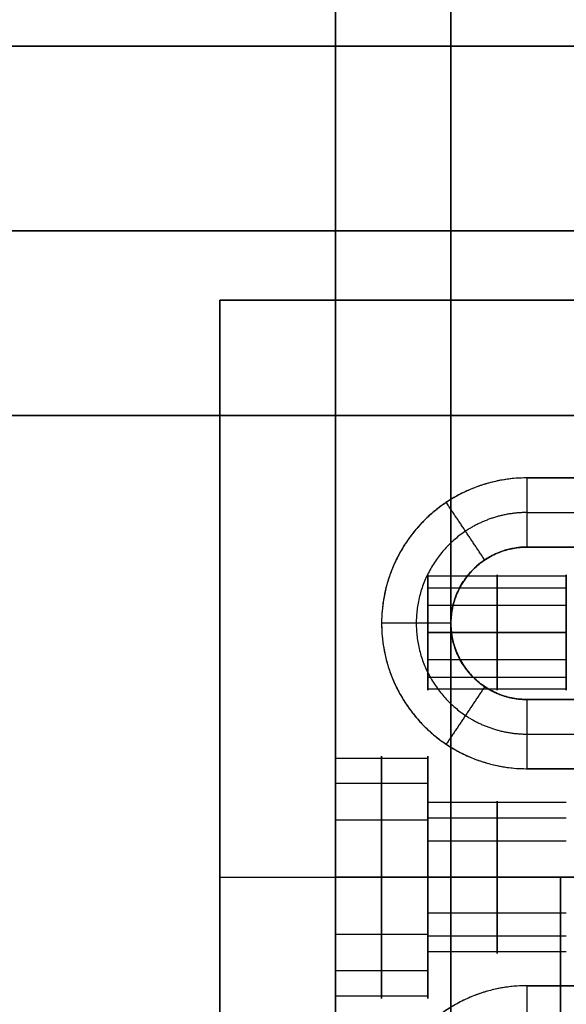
# Model space of a CAD drawing. Header units: millimetres. Extents: x -448 to 1378, y -985 to 990.
# Tile 41 of 117: x 886 to 910, y -631 to -588. Entities that reach past the tile are written whole.
import ezdxf

# ---------------------------------------------------------------- set-up
doc = ezdxf.new("R2010")
doc.units = ezdxf.units.MM
doc.header["$MEASUREMENT"] = 0
for name, color, linetype in [('IGES level 12', 8, 'Continuous'), ('IGES level 14', 8, 'Continuous'), ('IGES level 21', 8, 'Continuous'), ('IGES level 23', 8, 'Continuous'), ('IGES level 4', 8, 'Continuous'), ('IGES level 49', 255, 'Continuous')]:
    doc.layers.add(name, color=color, linetype=linetype)

msp = doc.modelspace()

# ---------------------------------------------------------------- linework, layer by layer
at = {"layer": 'IGES level 12'}
for points, weights, knots in [([(910, -614.393, 8.107), (910, -611.893, 8.107), (910, -611.893, 10.607), (910, -611.893, 13.107), (910, -614.393, 13.107), (910, -616.893, 13.107), (910, -616.893, 10.607), (910, -616.893, 8.107), (910, -614.393, 8.107)], [1, 0.707106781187, 1, 0.707106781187, 1, 0.707106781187, 1, 0.707106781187, 1], [0, 0, 0, 1.570796, 1.570796, 3.141593, 3.141593, 4.712389, 4.712389, 6.283185, 6.283185, 6.283185]), ([(910, -614.393, 13.107), (910, -611.893, 13.107), (910, -611.893, 10.607), (910, -611.893, 8.107), (910, -614.393, 8.107)], [1, 0.707106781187, 1, 0.707106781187, 1], [-3.141593, -3.141593, -3.141593, -1.570796, -1.570796, 0, 0, 0]), ([(910, -614.393, 8.107), (910, -616.893, 8.107), (910, -616.893, 10.607), (910, -616.893, 13.107), (910, -614.393, 13.107)], [1, 0.707106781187, 1, 0.707106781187, 1], [-4.141593, -4.141593, -4.141593, -2.570796, -2.570796, -1, -1, -1])]:
    msp.add_rational_spline(points, weights, degree=2, knots=knots, dxfattribs=at)
at = {"layer": 'IGES level 14'}
for points in [[(909.75, -625, -192.75), (909.75, -625, -187.75), (909.75, -625, -182.75)], [(909.75, -625, -182.75), (915, -625, -182.75), (920.25, -625, -182.75)], [(920.25, -625, -192.75), (915, -625, -192.75), (909.75, -625, -192.75)], [(909.75, -625, -187.75), (911.25, -625, -187.75), (912.75, -625, -187.75)], [(909.75, -625, -192.75), (909.75, -635, -192.75), (909.75, -645, -192.75)], [(909.75, -645, -182.75), (909.75, -635, -182.75), (909.75, -625, -182.75)], [(909.75, -625, -182.75), (909.75, -625, -187.75), (909.75, -625, -192.75)], [(909.75, -625, -187.75), (909.75, -635, -187.75), (909.75, -645, -187.75)]]:
    msp.add_open_spline(points, degree=2, dxfattribs=at)
at = {"layer": 'IGES level 21'}
msp.add_open_spline([(910, -605, -419.7), (910, -605, -394.7), (910, -605, -369.7), (905, -605, -369.7), (900, -605, -369.7), (900, -605, -399.7), (900, -605, -429.7), (915, -605, -429.7), (930, -605, -429.7), (930, -605, -424.7), (930, -605, -419.7), (920, -605, -419.7), (910, -605, -419.7)], degree=2, knots=[0, 0, 0, 1, 1, 2, 2, 3, 3, 4, 4, 5, 5, 6, 6, 6], dxfattribs=at)
for points in [[(930, -605, -429.7), (915, -605, -429.7), (900, -605, -429.7)], [(900, -605, -429.7), (900, -625, -429.7), (900, -645, -429.7)], [(900, -645, -429.7), (900, -625, -429.7), (900, -605, -429.7)], [(900, -605, -429.7), (900, -605, -399.7), (900, -605, -369.7)], [(900, -605, -369.7), (900, -625, -369.7), (900, -645, -369.7)], [(900, -645, -399.7), (900, -625, -399.7), (900, -605, -399.7)], [(900, -645, -369.7), (900, -625, -369.7), (900, -605, -369.7)], [(900, -605, -369.7), (905, -605, -369.7), (910, -605, -369.7)], [(900, -605, -399.7), (905, -605, -399.7), (910, -605, -399.7)], [(905, -645, -369.7), (905, -625, -369.7), (905, -605, -369.7)], [(904, -621.7, -382.2), (904, -620.725, -382.2), (904, -619.75, -382.2)], [(904, -619.851, -383.224), (902, -619.851, -383.224), (900, -619.851, -383.224)], [(904, -620.942, -378.869), (902, -620.942, -378.869), (900, -620.942, -378.869)], [(910, -621.763, -382.844), (907, -621.763, -382.844), (904, -621.763, -382.844)], [(904, -622.525, -386.83), (902, -622.525, -386.83), (900, -622.525, -386.83)], [(910, -622.449, -380.107), (907, -622.449, -380.107), (904, -622.449, -380.107)], [(910, -623.444, -385.11), (907, -623.444, -385.11), (904, -623.444, -385.11)], [(904, -625, -387.45), (902, -625, -387.45), (900, -625, -387.45)], [(900, -625, -376.95), (902, -625, -376.95), (904, -625, -376.95)], [(900, -625, -429.7), (905.85, -625, -429.7), (911.7, -625, -429.7)], [(900, -625, -369.7), (900, -625, -373.325), (900, -625, -376.95)], [(900, -625, -387.45), (900, -625, -408.575), (900, -625, -429.7)], [(910, -625, -369.7), (905, -625, -369.7), (900, -625, -369.7)], [(900, -625, -387.45), (902, -625, -387.45), (904, -625, -387.45)], [(904, -625, -376.95), (902, -625, -376.95), (900, -625, -376.95)], [(910, -625, -385.5), (907, -625, -385.5), (904, -625, -385.5)], [(904, -625, -378.9), (907, -625, -378.9), (910, -625, -378.9)], [(904, -625, -376.95), (904, -625, -377.925), (904, -625, -378.9)], [(904, -625, -385.5), (904, -625, -386.475), (904, -625, -387.45)], [(904, -625, -385.5), (907, -625, -385.5), (910, -625, -385.5)], [(910, -625, -378.9), (907, -625, -378.9), (904, -625, -378.9)], [(910, -626.556, -385.11), (907, -626.556, -385.11), (904, -626.556, -385.11)], [(904, -627.475, -386.83), (902, -627.475, -386.83), (900, -627.475, -386.83)], [(910, -627.551, -380.107), (907, -627.551, -380.107), (904, -627.551, -380.107)], [(910, -628.237, -382.844), (907, -628.237, -382.844), (904, -628.237, -382.844)], [(904, -630.25, -382.2), (904, -629.275, -382.2), (904, -628.3, -382.2)], [(904, -629.058, -378.869), (902, -629.058, -378.869), (900, -629.058, -378.869)], [(904, -630.149, -383.224), (902, -630.149, -383.224), (900, -630.149, -383.224)]]:
    msp.add_open_spline(points, degree=2, dxfattribs=at)
for points, weights, knots in [([(900, -625, -387.45), (900, -630.25, -387.45), (900, -630.25, -382.2), (900, -630.25, -376.95), (900, -625, -376.95), (900, -619.75, -376.95), (900, -619.75, -382.2), (900, -619.75, -387.45), (900, -625, -387.45)], [1, 0.707106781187, 1, 0.707106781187, 1, 0.707106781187, 1, 0.707106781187, 1], [0, 0, 0, 1.570796, 1.570796, 3.141593, 3.141593, 4.712389, 4.712389, 6.283185, 6.283185, 6.283185]), ([(900, -625, -376.95), (900, -619.75, -376.95), (900, -619.75, -382.2), (900, -619.75, -387.45), (900, -625, -387.45)], [1, 0.707106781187, 1, 0.707106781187, 1], [-3.141593, -3.141593, -3.141593, -1.570796, -1.570796, 0, 0, 0]), ([(902, -625, -376.95), (902, -622.517, -376.95), (902, -620.942, -378.869), (902, -619.366, -380.789), (902, -619.851, -383.224), (902, -620.335, -385.66), (902, -622.525, -386.83), (902, -623.685, -387.45), (902, -625, -387.45)], [1, 0.903989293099, 1, 0.903989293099, 1, 0.903989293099, 1, 0.94674670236, 0.952568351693], [0, 0, 0, 0.883573, 0.883573, 1.767146, 1.767146, 2.650719, 2.650719, 3.140801, 3.140801, 3.140801]), ([(904, -625, -387.45), (904, -619.75, -387.45), (904, -619.75, -382.2), (904, -619.75, -376.95), (904, -625, -376.95)], [1, 0.707106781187, 1, 0.707106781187, 1], [-7.283185, -7.283185, -7.283185, -5.712389, -5.712389, -4.141593, -4.141593, -4.141593]), ([(904, -625, -376.95), (904, -630.25, -376.95), (904, -630.25, -382.2), (904, -630.25, -387.45), (904, -625, -387.45), (904, -619.75, -387.45), (904, -619.75, -382.2), (904, -619.75, -376.95), (904, -625, -376.95)], [1, 0.707106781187, 1, 0.707106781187, 1, 0.707106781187, 1, 0.707106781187, 1], [0, 0, 0, 1.570796, 1.570796, 3.141593, 3.141593, 4.712389, 4.712389, 6.283185, 6.283185, 6.283185]), ([(904, -625, -385.5), (904, -628.3, -385.5), (904, -628.3, -382.2), (904, -628.3, -378.9), (904, -625, -378.9), (904, -621.7, -378.9), (904, -621.7, -382.2), (904, -621.7, -385.5), (904, -625, -385.5)], [1, 0.707106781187, 1, 0.707106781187, 1, 0.707106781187, 1, 0.707106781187, 1], [0, 0, 0, 1.570796, 1.570796, 3.141593, 3.141593, 4.712389, 4.712389, 6.283185, 6.283185, 6.283185]), ([(904, -625, -378.9), (904, -621.7, -378.9), (904, -621.7, -382.2), (904, -621.7, -385.5), (904, -625, -385.5)], [1, 0.707106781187, 1, 0.707106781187, 1], [-3.141593, -3.141593, -3.141593, -1.570796, -1.570796, 0, 0, 0]), ([(907, -625, -378.9), (907, -623.439, -378.9), (907, -622.449, -380.107), (907, -621.459, -381.313), (907, -621.763, -382.844), (907, -622.068, -384.375), (907, -623.444, -385.11), (907, -624.173, -385.5), (907, -625, -385.5)], [1, 0.903989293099, 1, 0.903989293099, 1, 0.903989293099, 1, 0.94674670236, 0.952568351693], [0, 0, 0, 0.883573, 0.883573, 1.767146, 1.767146, 2.650719, 2.650719, 3.140801, 3.140801, 3.140801]), ([(900, -625, -387.45), (900, -630.25, -387.45), (900, -630.25, -382.2), (900, -630.25, -376.95), (900, -625, -376.95)], [1, 0.707106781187, 1, 0.707106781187, 1], [-4.141593, -4.141593, -4.141593, -2.570796, -2.570796, -1, -1, -1]), ([(902, -625, -387.45), (902, -626.315, -387.45), (902, -627.475, -386.83), (902, -629.665, -385.66), (902, -630.149, -383.224), (902, -630.634, -380.789), (902, -629.058, -378.869), (902, -627.483, -376.95), (902, -625, -376.95)], [0.952568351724, 0.946746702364, 1, 0.903989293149, 1, 0.903989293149, 1, 0.903989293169, 0.99999999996], [3.142384, 3.142384, 3.142384, 3.632467, 3.632467, 4.516039, 4.516039, 5.399612, 5.399612, 6.283185, 6.283185, 6.283185]), ([(904, -625, -385.5), (904, -628.3, -385.5), (904, -628.3, -382.2), (904, -628.3, -378.9), (904, -625, -378.9)], [1, 0.707106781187, 1, 0.707106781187, 1], [-4.141593, -4.141593, -4.141593, -2.570796, -2.570796, -1, -1, -1]), ([(904, -625, -376.95), (904, -630.25, -376.95), (904, -630.25, -382.2), (904, -630.25, -387.45), (904, -625, -387.45)], [1, 0.707106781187, 1, 0.707106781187, 1], [-8.283185, -8.283185, -8.283185, -6.712389, -6.712389, -5.141593, -5.141593, -5.141593]), ([(907, -625, -385.5), (907, -625.827, -385.5), (907, -626.556, -385.11), (907, -627.932, -384.375), (907, -628.237, -382.844), (907, -628.541, -381.313), (907, -627.551, -380.107), (907, -626.561, -378.9), (907, -625, -378.9)], [0.952568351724, 0.946746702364, 1, 0.903989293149, 1, 0.903989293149, 1, 0.903989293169, 0.99999999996], [3.142384, 3.142384, 3.142384, 3.632467, 3.632467, 4.516039, 4.516039, 5.399612, 5.399612, 6.283185, 6.283185, 6.283185])]:
    msp.add_rational_spline(points, weights, degree=2, knots=knots, dxfattribs=at)
at = {"layer": 'IGES level 23'}
for points in [[(895, -600, -429.7), (895, -600, -434.7), (895, -600, -439.7)], [(895, -600, -439.7), (915, -600, -439.7), (935, -600, -439.7)], [(935, -600, -429.7), (915, -600, -429.7), (895, -600, -429.7)], [(895, -600, -434.7), (915, -600, -434.7), (935, -600, -434.7)], [(895, -650, -439.7), (895, -625, -439.7), (895, -600, -439.7)], [(895, -600, -439.7), (895, -600, -434.7), (895, -600, -429.7)], [(895, -600, -429.7), (895, -625, -429.7), (895, -650, -429.7)], [(895, -650, -434.7), (895, -625, -434.7), (895, -600, -434.7)], [(935, -600, -429.7), (915, -600, -429.7), (895, -600, -429.7)], [(895, -600, -429.7), (895, -625, -429.7), (895, -650, -429.7)], [(935, -600, -439.7), (915, -600, -439.7), (895, -600, -439.7)], [(895, -600, -439.7), (895, -625, -439.7), (895, -650, -439.7)], [(908.3, -610.7, -432.7), (908.3, -609.2, -431.2), (908.3, -607.7, -429.7)], [(908.3, -610.7, -432.7), (908.3, -609.2, -431.2), (908.3, -607.7, -429.7)], [(908.3, -607.7, -429.7), (915, -607.7, -429.7), (921.7, -607.7, -429.7)], [(906.467, -611.256, -432.7), (905.633, -610.009, -431.2), (904.8, -608.762, -429.7)], [(908.3, -609.2, -431.2), (915, -609.2, -431.2), (921.7, -609.2, -431.2)], [(908.3, -610.7, -439.7), (908.3, -610.7, -436.2), (908.3, -610.7, -432.7)], [(921.7, -610.7, -432.7), (915, -610.7, -432.7), (908.3, -610.7, -432.7)], [(908.3, -610.7, -439.7), (908.3, -610.7, -436.2), (908.3, -610.7, -432.7)], [(908.3, -610.7, -432.7), (915, -610.7, -432.7), (921.7, -610.7, -432.7)], [(921.7, -610.7, -439.7), (915, -610.7, -439.7), (908.3, -610.7, -439.7)], [(908.3, -610.7, -436.2), (915, -610.7, -436.2), (921.7, -610.7, -436.2)], [(906.467, -611.256, -439.7), (906.467, -611.256, -436.2), (906.467, -611.256, -432.7)], [(905, -614, -432.7), (903.5, -614, -431.2), (902, -614, -429.7)], [(905, -614, -439.7), (905, -614, -436.2), (905, -614, -432.7)], [(906.467, -616.744, -432.7), (905.633, -617.991, -431.2), (904.8, -619.238, -429.7)], [(906.467, -616.744, -439.7), (906.467, -616.744, -436.2), (906.467, -616.744, -432.7)], [(908.3, -617.3, -432.7), (908.3, -617.3, -436.2), (908.3, -617.3, -439.7)], [(908.3, -620.3, -429.7), (908.3, -618.8, -431.2), (908.3, -617.3, -432.7)], [(908.3, -617.3, -432.7), (908.3, -617.3, -436.2), (908.3, -617.3, -439.7)], [(908.3, -617.3, -439.7), (915, -617.3, -439.7), (921.7, -617.3, -439.7)], [(921.7, -617.3, -432.7), (915, -617.3, -432.7), (908.3, -617.3, -432.7)], [(908.3, -617.3, -436.2), (915, -617.3, -436.2), (921.7, -617.3, -436.2)], [(908.3, -620.3, -429.7), (908.3, -618.8, -431.2), (908.3, -617.3, -432.7)], [(908.3, -617.3, -432.7), (915, -617.3, -432.7), (921.7, -617.3, -432.7)], [(908.3, -618.8, -431.2), (915, -618.8, -431.2), (921.7, -618.8, -431.2)], [(921.7, -620.3, -429.7), (915, -620.3, -429.7), (908.3, -620.3, -429.7)], [(895, -625, -439.7), (895, -625, -434.7), (895, -625, -429.7)], [(895, -625, -429.7), (903.75, -625, -429.7), (912.5, -625, -429.7)], [(895, -625, -439.7), (903.75, -625, -439.7), (912.5, -625, -439.7)], [(908.3, -632.7, -432.7), (908.3, -631.2, -431.2), (908.3, -629.7, -429.7)], [(908.3, -632.7, -432.7), (908.3, -631.2, -431.2), (908.3, -629.7, -429.7)], [(908.3, -629.7, -429.7), (915, -629.7, -429.7), (921.7, -629.7, -429.7)]]:
    msp.add_open_spline(points, degree=2, dxfattribs=at)
for points, weights, knots in [([(908.3, -607.7, -429.7), (915, -607.7, -429.7), (921.7, -607.7, -429.7), (928, -607.7, -429.7), (928, -614, -429.7), (928, -620.3, -429.7), (921.7, -620.3, -429.7), (915, -620.3, -429.7), (908.3, -620.3, -429.7), (902, -620.3, -429.7), (902, -614, -429.7), (902, -607.7, -429.7), (908.3, -607.7, -429.7)], [1, 1, 1, 0.707106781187, 1, 0.707106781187, 1, 1, 1, 0.707106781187, 1, 0.707106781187, 1], [0, 0, 0, 1, 1, 2.570796, 2.570796, 4.141593, 4.141593, 5.141593, 5.141593, 6.712389, 6.712389, 8.283185, 8.283185, 8.283185]), ([(908.3, -607.7, -429.7), (902, -607.7, -429.7), (902, -614, -429.7), (902, -620.3, -429.7), (908.3, -620.3, -429.7)], [1, 0.707106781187, 1, 0.707106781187, 1], [-8.283185, -8.283185, -8.283185, -6.712389, -6.712389, -5.141593, -5.141593, -5.141593]), ([(908.3, -609.2, -431.2), (906.844, -609.2, -431.2), (905.633, -610.009, -431.2), (903.5, -611.434, -431.2), (903.5, -614, -431.2), (903.5, -616.566, -431.2), (905.633, -617.991, -431.2), (906.844, -618.8, -431.2), (908.3, -618.8, -431.2)], [0.943231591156, 0.929381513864, 1, 0.881921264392, 1, 0.881921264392, 1, 0.929381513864, 0.943231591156], [1.572698, 1.572698, 1.572698, 2.159845, 2.159845, 3.141593, 3.141593, 4.12334, 4.12334, 4.710487, 4.710487, 4.710487]), ([(908.3, -617.3, -439.7), (905, -617.3, -439.7), (905, -614, -439.7), (905, -610.7, -439.7), (908.3, -610.7, -439.7), (915, -610.7, -439.7), (921.7, -610.7, -439.7), (925, -610.7, -439.7), (925, -614, -439.7), (925, -617.3, -439.7), (921.7, -617.3, -439.7), (915, -617.3, -439.7), (908.3, -617.3, -439.7)], [1, 0.707106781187, 1, 0.707106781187, 1, 1, 1, 0.707106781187, 1, 0.707106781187, 1, 1, 1], [0, 0, 0, 1.570796, 1.570796, 3.141593, 3.141593, 4.141593, 4.141593, 5.712389, 5.712389, 7.283185, 7.283185, 8.283185, 8.283185, 8.283185]), ([(908.3, -610.7, -432.7), (905, -610.7, -432.7), (905, -614, -432.7), (905, -617.3, -432.7), (908.3, -617.3, -432.7)], [1, 0.707106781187, 1, 0.707106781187, 1], [-8.283185, -8.283185, -8.283185, -6.712389, -6.712389, -5.141593, -5.141593, -5.141593]), ([(908.3, -617.3, -439.7), (905, -617.3, -439.7), (905, -614, -439.7), (905, -610.7, -439.7), (908.3, -610.7, -439.7)], [1, 0.707106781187, 1, 0.707106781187, 1], [-4.141593, -4.141593, -4.141593, -2.570796, -2.570796, -1, -1, -1]), ([(908.3, -610.7, -436.2), (907.299, -610.7, -436.2), (906.467, -611.256, -436.2), (905, -612.236, -436.2), (905, -614, -436.2), (905, -615.764, -436.2), (906.467, -616.744, -436.2), (907.299, -617.3, -436.2), (908.3, -617.3, -436.2)], [0.943231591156, 0.929381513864, 1, 0.881921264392, 1, 0.881921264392, 1, 0.929381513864, 0.943231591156], [1.572698, 1.572698, 1.572698, 2.159845, 2.159845, 3.141593, 3.141593, 4.12334, 4.12334, 4.710487, 4.710487, 4.710487]), ([(908.3, -617.3, -432.7), (905, -617.3, -432.7), (905, -614, -432.7), (905, -610.7, -432.7), (908.3, -610.7, -432.7)], [1, 0.707106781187, 1, 0.707106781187, 1], [-4.141593, -4.141593, -4.141593, -2.570796, -2.570796, -1, -1, -1]), ([(908.3, -642.3, -429.7), (902, -642.3, -429.7), (902, -636, -429.7), (902, -629.7, -429.7), (908.3, -629.7, -429.7), (915, -629.7, -429.7), (921.7, -629.7, -429.7), (928, -629.7, -429.7), (928, -636, -429.7), (928, -642.3, -429.7), (921.7, -642.3, -429.7), (915, -642.3, -429.7), (908.3, -642.3, -429.7)], [1, 0.707106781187, 1, 0.707106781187, 1, 1, 1, 0.707106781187, 1, 0.707106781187, 1, 1, 1], [0, 0, 0, 1.570796, 1.570796, 3.141593, 3.141593, 4.141593, 4.141593, 5.712389, 5.712389, 7.283185, 7.283185, 8.283185, 8.283185, 8.283185]), ([(908.3, -629.7, -429.7), (902, -629.7, -429.7), (902, -636, -429.7), (902, -642.3, -429.7), (908.3, -642.3, -429.7)], [1, 0.707106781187, 1, 0.707106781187, 1], [-8.283185, -8.283185, -8.283185, -6.712389, -6.712389, -5.141593, -5.141593, -5.141593])]:
    msp.add_rational_spline(points, weights, degree=2, knots=knots, dxfattribs=at)
at = {"layer": 'IGES level 4'}
for points in [[(900, -985, 20), (900, 0, 20), (900, 985, 20)], [(900, 985, -20), (900, 0, -20), (900, -985, -20)], [(900, -985, 20), (900, 0, 20), (900, 985, 20)], [(900, 985, -20), (900, 0, -20), (900, -985, -20)], [(905, 985, 20), (905, 0, 20), (905, -985, 20)], [(905, -985, -20), (905, 0, -20), (905, 985, -20)], [(900, -619.75), (900, -425), (900, -230.25)], [(904, -611.941, 11.094), (907, -611.941, 11.094), (910, -611.941, 11.094)], [(904, -611.941, -10.119), (907, -611.941, -10.119), (910, -611.941, -10.119)], [(904, -612.461, 9.021), (907, -612.461, 9.021), (910, -612.461, 9.021)], [(904, -612.461, -12.193), (907, -612.461, -12.193), (910, -612.461, -12.193)], [(904, -613.215, 12.811), (907, -613.215, 12.811), (910, -613.215, 12.811)], [(904, -613.215, -8.402), (907, -613.215, -8.402), (910, -613.215, -8.402)], [(904, -614.393, -8.107), (907, -614.393, -8.107), (910, -614.393, -8.107)], [(910, -614.393, -13.107), (907, -614.393, -13.107), (904, -614.393, -13.107)], [(904, -614.393, 13.107), (907, -614.393, 13.107), (910, -614.393, 13.107)], [(910, -614.393, 8.107), (907, -614.393, 8.107), (904, -614.393, 8.107)], [(910, -614.393, 13.107), (907, -614.393, 13.107), (904, -614.393, 13.107)], [(904, -614.393, 8.107), (907, -614.393, 8.107), (910, -614.393, 8.107)], [(910, -614.393, -8.107), (907, -614.393, -8.107), (904, -614.393, -8.107)], [(904, -614.393, -13.107), (907, -614.393, -13.107), (910, -614.393, -13.107)], [(904, -615.572, -8.402), (907, -615.572, -8.402), (910, -615.572, -8.402)], [(904, -615.572, 12.811), (907, -615.572, 12.811), (910, -615.572, 12.811)], [(904, -616.326, -12.193), (907, -616.326, -12.193), (910, -616.326, -12.193)], [(904, -616.326, 9.021), (907, -616.326, 9.021), (910, -616.326, 9.021)], [(904, -616.845, -10.119), (907, -616.845, -10.119), (910, -616.845, -10.119)], [(904, -616.845, 11.094), (907, -616.845, 11.094), (910, -616.845, 11.094)], [(904, -621.7), (904, -620.725), (904, -619.75)], [(904, -619.851, -1.024), (902, -619.851, -1.024), (900, -619.851, -1.024)], [(904, -620.942, 3.331), (902, -620.942, 3.331), (900, -620.942, 3.331)], [(910, -621.763, -0.644), (907, -621.763, -0.644), (904, -621.763, -0.644)], [(904, -622.525, -4.63), (902, -622.525, -4.63), (900, -622.525, -4.63)], [(910, -622.449, 2.093), (907, -622.449, 2.093), (904, -622.449, 2.093)], [(910, -623.444, -2.91), (907, -623.444, -2.91), (904, -623.444, -2.91)], [(904, -625, -5.25), (902, -625, -5.25), (900, -625, -5.25)], [(900, -625, 5.25), (902, -625, 5.25), (904, -625, 5.25)], [(900, -625, -5.25), (902, -625, -5.25), (904, -625, -5.25)], [(904, -625, 5.25), (902, -625, 5.25), (900, -625, 5.25)], [(910, -625, -3.3), (907, -625, -3.3), (904, -625, -3.3)], [(904, -625, 3.3), (907, -625, 3.3), (910, -625, 3.3)], [(904, -625, -3.3), (907, -625, -3.3), (910, -625, -3.3)], [(910, -625, 3.3), (907, -625, 3.3), (904, -625, 3.3)], [(904, -625, 5.25), (904, -625, 4.275), (904, -625, 3.3)], [(904, -625, -3.3), (904, -625, -4.275), (904, -625, -5.25)], [(910, -626.556, -2.91), (907, -626.556, -2.91), (904, -626.556, -2.91)], [(904, -627.475, -4.63), (902, -627.475, -4.63), (900, -627.475, -4.63)], [(910, -627.551, 2.093), (907, -627.551, 2.093), (904, -627.551, 2.093)], [(910, -628.237, -0.644), (907, -628.237, -0.644), (904, -628.237, -0.644)], [(904, -630.25), (904, -629.275), (904, -628.3)], [(904, -629.058, 3.331), (902, -629.058, 3.331), (900, -629.058, 3.331)], [(904, -630.149, -1.024), (902, -630.149, -1.024), (900, -630.149, -1.024)], [(900, -959.75), (900, -795), (900, -630.25)]]:
    msp.add_open_spline(points, degree=2, dxfattribs=at)
for points, weights, knots in [([(904, -614.393, 13.107), (904, -611.893, 13.107), (904, -611.893, 10.607), (904, -611.893, 8.107), (904, -614.393, 8.107)], [1, 0.707106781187, 1, 0.707106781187, 1], [-7.283185, -7.283185, -7.283185, -5.712389, -5.712389, -4.141593, -4.141593, -4.141593]), ([(904, -614.393, -8.107), (904, -611.893, -8.107), (904, -611.893, -10.607), (904, -611.893, -13.107), (904, -614.393, -13.107)], [1, 0.707106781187, 1, 0.707106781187, 1], [-7.283185, -7.283185, -7.283185, -5.712389, -5.712389, -4.141593, -4.141593, -4.141593]), ([(907, -614.393, 8.107), (907, -613.211, 8.107), (907, -612.461, 9.021), (907, -611.711, 9.935), (907, -611.941, 11.094), (907, -612.172, 12.254), (907, -613.215, 12.811), (907, -613.767, 13.107), (907, -614.393, 13.107)], [1, 0.903989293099, 1, 0.903989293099, 1, 0.903989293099, 1, 0.94674670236, 0.952568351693], [0, 0, 0, 0.883573, 0.883573, 1.767146, 1.767146, 2.650719, 2.650719, 3.140801, 3.140801, 3.140801]), ([(907, -614.393, -13.107), (907, -613.211, -13.107), (907, -612.461, -12.193), (907, -611.711, -11.279), (907, -611.941, -10.119), (907, -612.172, -8.959), (907, -613.215, -8.402), (907, -613.767, -8.107), (907, -614.393, -8.107)], [1, 0.903989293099, 1, 0.903989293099, 1, 0.903989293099, 1, 0.94674670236, 0.952568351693], [0, 0, 0, 0.883573, 0.883573, 1.767146, 1.767146, 2.650719, 2.650719, 3.140801, 3.140801, 3.140801]), ([(910, -614.393, 13.107), (910, -616.893, 13.107), (910, -616.893, 10.607), (910, -616.893, 8.107), (910, -614.393, 8.107), (910, -611.893, 8.107), (910, -611.893, 10.607), (910, -611.893, 13.107), (910, -614.393, 13.107)], [1, 0.707106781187, 1, 0.707106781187, 1, 0.707106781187, 1, 0.707106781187, 1], [0, 0, 0, 1.570796, 1.570796, 3.141593, 3.141593, 4.712389, 4.712389, 6.283185, 6.283185, 6.283185]), ([(910, -614.393, -13.107), (910, -611.893, -13.107), (910, -611.893, -10.607), (910, -611.893, -8.107), (910, -614.393, -8.107)], [1, 0.707106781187, 1, 0.707106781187, 1], [-3.141593, -3.141593, -3.141593, -1.570796, -1.570796, 0, 0, 0]), ([(904, -614.393, -13.107), (904, -616.893, -13.107), (904, -616.893, -10.607), (904, -616.893, -8.107), (904, -614.393, -8.107)], [1, 0.707106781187, 1, 0.707106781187, 1], [-8.283185, -8.283185, -8.283185, -6.712389, -6.712389, -5.141593, -5.141593, -5.141593]), ([(904, -614.393, 8.107), (904, -616.893, 8.107), (904, -616.893, 10.607), (904, -616.893, 13.107), (904, -614.393, 13.107)], [1, 0.707106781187, 1, 0.707106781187, 1], [-8.283185, -8.283185, -8.283185, -6.712389, -6.712389, -5.141593, -5.141593, -5.141593]), ([(907, -614.393, -8.107), (907, -615.02, -8.107), (907, -615.572, -8.402), (907, -616.615, -8.959), (907, -616.845, -10.119), (907, -617.076, -11.279), (907, -616.326, -12.193), (907, -615.576, -13.107), (907, -614.393, -13.107)], [0.952568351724, 0.946746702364, 1, 0.903989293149, 1, 0.903989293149, 1, 0.903989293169, 0.99999999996], [3.142384, 3.142384, 3.142384, 3.632467, 3.632467, 4.516039, 4.516039, 5.399612, 5.399612, 6.283185, 6.283185, 6.283185]), ([(907, -614.393, 13.107), (907, -615.02, 13.107), (907, -615.572, 12.811), (907, -616.615, 12.254), (907, -616.845, 11.094), (907, -617.076, 9.935), (907, -616.326, 9.021), (907, -615.576, 8.107), (907, -614.393, 8.107)], [0.952568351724, 0.946746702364, 1, 0.903989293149, 1, 0.903989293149, 1, 0.903989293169, 0.99999999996], [3.142384, 3.142384, 3.142384, 3.632467, 3.632467, 4.516039, 4.516039, 5.399612, 5.399612, 6.283185, 6.283185, 6.283185]), ([(910, -614.393, -8.107), (910, -616.893, -8.107), (910, -616.893, -10.607), (910, -616.893, -13.107), (910, -614.393, -13.107)], [1, 0.707106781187, 1, 0.707106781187, 1], [-4.141593, -4.141593, -4.141593, -2.570796, -2.570796, -1, -1, -1]), ([(900, -625, -5.25), (900, -619.75, -5.25), (900, -619.75), (900, -619.75, 5.25), (900, -625, 5.25), (900, -630.25, 5.25), (900, -630.25), (900, -630.25, -5.25), (900, -625, -5.25)], [1, 0.707106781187, 1, 0.707106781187, 1, 0.707106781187, 1, 0.707106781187, 1], [0, 0, 0, 1.570796, 1.570796, 3.141593, 3.141593, 4.712389, 4.712389, 6.283185, 6.283185, 6.283185]), ([(900, -625, 5.25), (900, -619.75, 5.25), (900, -619.75), (900, -619.75, -5.25), (900, -625, -5.25)], [1, 0.707106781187, 1, 0.707106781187, 1], [-3.141593, -3.141593, -3.141593, -1.570796, -1.570796, 0, 0, 0]), ([(902, -625, 5.25), (902, -622.517, 5.25), (902, -620.942, 3.331), (902, -619.366, 1.411), (902, -619.851, -1.024), (902, -620.335, -3.46), (902, -622.525, -4.63), (902, -623.685, -5.25), (902, -625, -5.25)], [1, 0.903989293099, 1, 0.903989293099, 1, 0.903989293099, 1, 0.94674670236, 0.952568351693], [0, 0, 0, 0.883573, 0.883573, 1.767146, 1.767146, 2.650719, 2.650719, 3.140801, 3.140801, 3.140801]), ([(904, -625, 5.25), (904, -630.25, 5.25), (904, -630.25), (904, -630.25, -5.25), (904, -625, -5.25), (904, -619.75, -5.25), (904, -619.75), (904, -619.75, 5.25), (904, -625, 5.25)], [1, 0.707106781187, 1, 0.707106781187, 1, 0.707106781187, 1, 0.707106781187, 1], [0, 0, 0, 1.570796, 1.570796, 3.141593, 3.141593, 4.712389, 4.712389, 6.283185, 6.283185, 6.283185]), ([(904, -625, -5.25), (904, -619.75, -5.25), (904, -619.75), (904, -619.75, 5.25), (904, -625, 5.25)], [1, 0.707106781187, 1, 0.707106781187, 1], [-7.283185, -7.283185, -7.283185, -5.712389, -5.712389, -4.141593, -4.141593, -4.141593]), ([(904, -625, 3.3), (904, -621.7, 3.3), (904, -621.7), (904, -621.7, -3.3), (904, -625, -3.3)], [1, 0.707106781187, 1, 0.707106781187, 1], [-3.141593, -3.141593, -3.141593, -1.570796, -1.570796, 0, 0, 0]), ([(904, -625, -3.3), (904, -628.3, -3.3), (904, -628.3), (904, -628.3, 3.3), (904, -625, 3.3), (904, -621.7, 3.3), (904, -621.7), (904, -621.7, -3.3), (904, -625, -3.3)], [1, 0.707106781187, 1, 0.707106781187, 1, 0.707106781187, 1, 0.707106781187, 1], [0, 0, 0, 1.570796, 1.570796, 3.141593, 3.141593, 4.712389, 4.712389, 6.283185, 6.283185, 6.283185]), ([(907, -625, 3.3), (907, -623.439, 3.3), (907, -622.449, 2.093), (907, -621.459, 0.887), (907, -621.763, -0.644), (907, -622.068, -2.175), (907, -623.444, -2.91), (907, -624.173, -3.3), (907, -625, -3.3)], [1, 0.903989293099, 1, 0.903989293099, 1, 0.903989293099, 1, 0.94674670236, 0.952568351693], [0, 0, 0, 0.883573, 0.883573, 1.767146, 1.767146, 2.650719, 2.650719, 3.140801, 3.140801, 3.140801]), ([(900, -625, -5.25), (900, -630.25, -5.25), (900, -630.25), (900, -630.25, 5.25), (900, -625, 5.25)], [1, 0.707106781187, 1, 0.707106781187, 1], [-4.141593, -4.141593, -4.141593, -2.570796, -2.570796, -1, -1, -1]), ([(902, -625, -5.25), (902, -626.315, -5.25), (902, -627.475, -4.63), (902, -629.665, -3.46), (902, -630.149, -1.024), (902, -630.634, 1.411), (902, -629.058, 3.331), (902, -627.483, 5.25), (902, -625, 5.25)], [0.952568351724, 0.946746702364, 1, 0.903989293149, 1, 0.903989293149, 1, 0.903989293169, 0.99999999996], [3.142384, 3.142384, 3.142384, 3.632467, 3.632467, 4.516039, 4.516039, 5.399612, 5.399612, 6.283185, 6.283185, 6.283185]), ([(904, -625, 5.25), (904, -630.25, 5.25), (904, -630.25), (904, -630.25, -5.25), (904, -625, -5.25)], [1, 0.707106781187, 1, 0.707106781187, 1], [-8.283185, -8.283185, -8.283185, -6.712389, -6.712389, -5.141593, -5.141593, -5.141593]), ([(904, -625, -3.3), (904, -628.3, -3.3), (904, -628.3), (904, -628.3, 3.3), (904, -625, 3.3)], [1, 0.707106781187, 1, 0.707106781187, 1], [-4.141593, -4.141593, -4.141593, -2.570796, -2.570796, -1, -1, -1]), ([(907, -625, -3.3), (907, -625.827, -3.3), (907, -626.556, -2.91), (907, -627.932, -2.175), (907, -628.237, -0.644), (907, -628.541, 0.887), (907, -627.551, 2.093), (907, -626.561, 3.3), (907, -625, 3.3)], [0.952568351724, 0.946746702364, 1, 0.903989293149, 1, 0.903989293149, 1, 0.903989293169, 0.99999999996], [3.142384, 3.142384, 3.142384, 3.632467, 3.632467, 4.516039, 4.516039, 5.399612, 5.399612, 6.283185, 6.283185, 6.283185])]:
    msp.add_rational_spline(points, weights, degree=2, knots=knots, dxfattribs=at)
at = {"layer": 'IGES level 49'}
for points in [[(1350, -589, -387), (465, -589, -387), (-420, -589, -387), (-406.144, -597, -373.144), (-392.287, -605, -359.287), (465, -605, -359.287), (1322.287, -605, -359.287), (1336.144, -597, -373.144), (1350, -589, -387)], [(-420, -589, -27), (465, -589, -27), (1350, -589, -27), (1336.144, -597, -40.856), (1322.287, -605, -54.713), (465, -605, -54.713), (-392.287, -605, -54.713), (-406.144, -597, -40.856), (-420, -589, -27)]]:
    msp.add_open_spline(points, degree=2, knots=[0, 0, 0, 1, 1, 2, 2, 3, 3, 4, 4, 4], dxfattribs=at)
for points in [[(1350, -589, -27), (465, -589, -27), (-420, -589, -27)], [(-420, -589, -387), (465, -589, -387), (1350, -589, -387)], [(1336.144, -597, -373.144), (465, -597, -373.144), (-406.144, -597, -373.144)], [(-406.144, -597, -40.856), (465, -597, -40.856), (1336.144, -597, -40.856)], [(-392.287, -605, -54.713), (465, -605, -54.713), (1322.287, -605, -54.713)], [(1322.287, -605, -359.287), (465, -605, -359.287), (-392.287, -605, -359.287)], [(-392.287, -605, -207), (465, -605, -207), (1322.287, -605, -207)]]:
    msp.add_open_spline(points, degree=2, dxfattribs=at)

doc.saveas('drawing.dxf')
